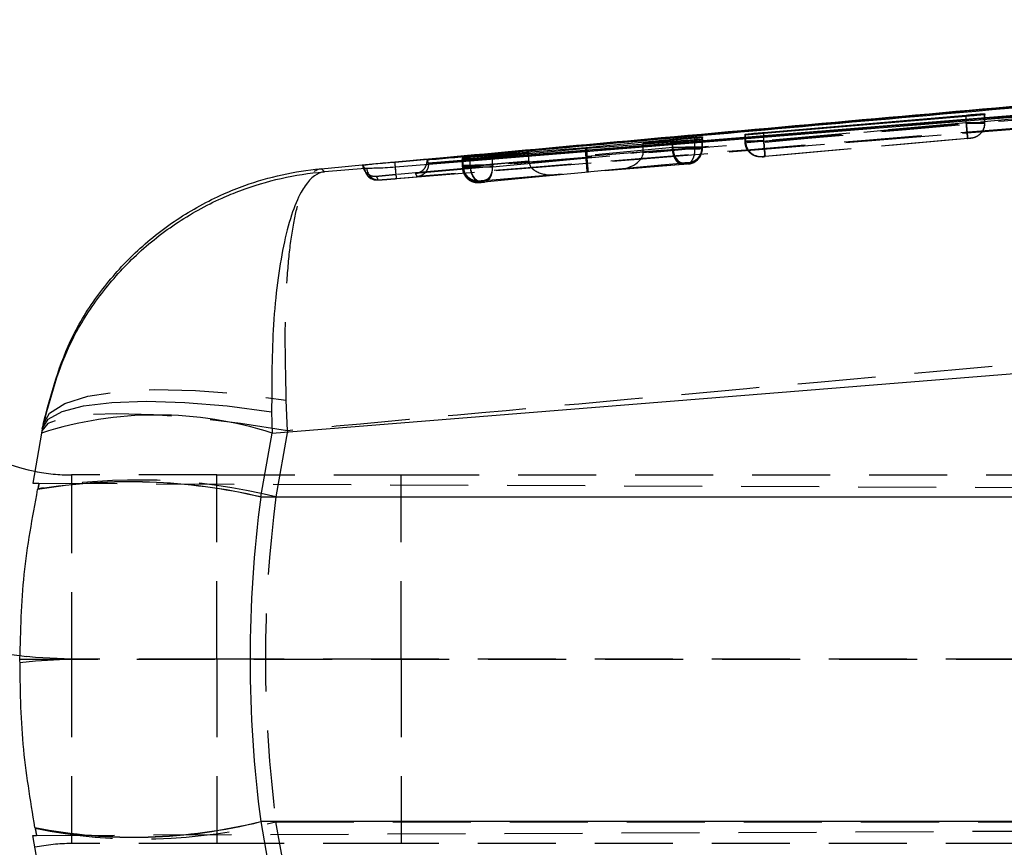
# Model space of a CAD drawing. Extents: x 28 to 416, y 116 to 277.
# Tile 4 of 20: x 174 to 190, y 149 to 162. Entities that reach past the tile are written whole.
import ezdxf

# ---------------------------------------------------------------- set-up
doc = ezdxf.new("R2010")
doc.units = 0
doc.linetypes.add('HIDDEN', pattern=[1.905, 1.27, -0.635])
doc.layers.get('0').update_dxf_attribs({"linetype": 'CONTINUOUS'})

msp = doc.modelspace()

# ---------------------------------------------------------------- linework, layer by layer
at = {"color": 7, "linetype": 'CONTINUOUS'}
for p, q in [((206.2969, 162.3242), (180.3387, 160.0049)), ((209.4636, 162.3087), (180.8841, 159.989)), ((186.3411, 160.4891), (189.6387, 160.7723)), ((189.9431, 160.782), (189.9366, 160.7803)), ((189.9432, 160.7925), (189.9431, 160.782)), ((189.6392, 160.7505), (186.3417, 160.4715)), ((186.0367, 160.4502), (186.0368, 160.4584)), ((186.0368, 160.4584), (186.047, 160.4604)), ((183.4472, 160.2419), (184.8595, 160.3779)), ((184.858, 160.3311), (183.4656, 160.2271)), ((185.222, 160.3937), (184.3785, 160.3129)), ((184.3785, 160.3129), (185.221, 160.3759)), ((184.3785, 160.2953), (184.3785, 160.3129)), ((185.3436, 160.4076), (185.3382, 160.4063)), ((185.3431, 160.3748), (185.3393, 160.3738)), ((185.3432, 160.3829), (185.3431, 160.3748)), ((185.3437, 160.4165), (185.3436, 160.4076)), ((182.5187, 160.1547), (181.561, 160.0799)), ((181.5616, 160.0666), (182.5187, 160.1547)), ((181.9237, 160.1226), (183.4472, 160.2419)), ((183.4656, 160.2271), (181.9237, 160.086)), ((182.5187, 160.1405), (182.5187, 160.1547)), ((183.4472, 160.2254), (183.4472, 160.2419)), ((180.3387, 160.0049), (180.3101, 160.0023)), ((180.3387, 160.0039), (180.3387, 160.0049)), ((180.3387, 160.0039), (180.3392, 160.0039)), ((180.8607, 160.0424), (180.8606, 160.025)), ((180.8841, 159.989), (180.8607, 160.0424)), ((180.8841, 159.9875), (180.8841, 159.989)), ((180.8841, 159.9732), (180.8841, 159.9875)), ((181.4367, 160.0479), (181.4368, 160.0538)), ((181.4368, 160.0538), (181.4437, 160.055)), ((181.4371, 160.0716), (181.4373, 160.0776)), ((181.4373, 160.0776), (181.4462, 160.0791)), ((179.8541, 159.9017), (179.1906, 159.8487)), ((179.8437, 159.9015), (179.8541, 159.9017)), ((179.8803, 159.9024), (179.8541, 159.9017)), ((178.3372, 155.5942), (211.8267, 158.281)), ((178.3303, 155.9432), (178.3372, 155.5942)), ((174.597, 155.666), (174.5845, 155.5951)), ((174.5845, 155.5951), (174.4409, 154.7802)), ((178.1541, 154.5561), (178.3372, 155.5942)), ((174.5212, 154.6767), (174.5219, 154.68)), ((178.1541, 154.5561), (178.1537, 154.5537)), ((212.069, 154.5537), (178.1537, 154.5537)), ((174.2333, 151.9132), (174.2315, 151.9132)), ((212.069, 149.2727), (178.1537, 149.2727)), ((178.1537, 149.2727), (178.1541, 149.2703)), ((178.1541, 149.2703), (178.3372, 148.2322)), ((174.4787, 149.1704), (174.4781, 149.1737)), ((174.5845, 148.2313), (174.4409, 149.0462))]:
    msp.add_line(p, q, dxfattribs=at)
at = {"color": 8, "linetype": 'CONTINUOUS'}
for p, q in [((189.6387, 160.7505), (189.6387, 160.7723)), ((186.3411, 160.4714), (186.3411, 160.4891)), ((184.8595, 160.359), (184.8595, 160.3779)), ((180.3392, 160.0039), (181.5314, 160.1114)), ((181.9237, 160.1082), (181.9237, 160.1226))]:
    msp.add_line(p, q, dxfattribs=at)
at = {"color": 7, "linetype": 'HIDDEN'}
for p, q in [((189.9366, 160.6429), (189.9366, 160.7803)), ((189.9431, 160.6431), (189.9431, 160.782)), ((189.9432, 160.6477), (189.9432, 160.7925)), ((180.0845, 159.7171), (193.0673, 160.7556)), ((180.3683, 159.7384), (193.0673, 160.7556)), ((189.6387, 160.6433), (186.3411, 160.3514)), ((186.3418, 160.3459), (189.6392, 160.6378)), ((189.6387, 160.6433), (189.6387, 160.7505)), ((189.6387, 160.6433), (189.6387, 160.6433)), ((189.6392, 160.6379), (189.6392, 160.7505)), ((189.6392, 160.6378), (189.6392, 160.6379)), ((189.9366, 160.6429), (189.9366, 160.6429)), ((189.943, 160.6374), (189.9432, 160.6421)), ((189.9431, 160.6431), (189.9432, 160.6477)), ((186.0367, 160.3415), (186.0367, 160.4502)), ((186.0368, 160.3461), (186.0368, 160.4584)), ((186.047, 160.3464), (186.047, 160.4604)), ((186.3411, 160.3514), (186.3411, 160.4714)), ((186.3417, 160.3459), (186.3417, 160.4715)), ((184.3785, 160.1632), (184.3785, 160.2953)), ((184.858, 160.2177), (184.858, 160.3311)), ((184.8595, 160.2433), (184.8595, 160.359)), ((185.221, 160.2292), (185.221, 160.3759)), ((185.222, 160.2432), (185.222, 160.3937)), ((185.3382, 160.2453), (185.3382, 160.4063)), ((185.3393, 160.2257), (185.3393, 160.3738)), ((185.3431, 160.226), (185.3431, 160.3748)), ((185.3432, 160.2307), (185.3432, 160.3829)), ((185.3436, 160.2455), (185.3436, 160.4076)), ((185.3437, 160.2506), (185.3437, 160.4165)), ((185.3437, 160.2506), (185.3437, 160.4165)), ((186.0368, 160.3461), (186.0367, 160.3415)), ((186.0367, 160.3415), (186.0367, 160.3415)), ((186.3411, 160.3514), (186.3411, 160.3514)), ((186.3417, 160.3459), (186.3418, 160.3459)), ((186.3631, 160.1023), (189.6605, 160.3943)), ((189.6616, 160.3889), (186.3639, 160.0969)), ((189.7152, 160.394), (189.7141, 160.3939)), ((189.7604, 160.4023), (189.7152, 160.394)), ((189.7153, 160.3987), (189.7152, 160.394)), ((182.5187, 160.0251), (182.5187, 160.1405)), ((184.8595, 160.2433), (183.4472, 160.1096)), ((183.4472, 160.1096), (183.4472, 160.2254)), ((183.4656, 160.1031), (183.4656, 160.2271)), ((183.4656, 160.1031), (184.858, 160.2177)), ((184.3785, 160.1632), (185.222, 160.2432)), ((185.221, 160.2292), (184.3785, 160.1599)), ((184.858, 160.2177), (184.8581, 160.2177)), ((185.221, 160.2291), (185.221, 160.2292)), ((185.222, 160.2432), (185.222, 160.2432)), ((185.3382, 160.2453), (185.3382, 160.2453)), ((185.3393, 160.2253), (185.3431, 160.226)), ((185.3393, 160.2257), (185.3393, 160.2253)), ((185.343, 160.2201), (185.3432, 160.225)), ((185.3431, 160.2258), (185.3432, 160.2307)), ((185.3431, 160.2258), (185.3431, 160.226)), ((185.3432, 160.2307), (185.3432, 160.2307)), ((185.3435, 160.2398), (185.3436, 160.2449)), ((185.3437, 160.2506), (185.3436, 160.2449)), ((185.3436, 160.2455), (185.3437, 160.2506)), ((181.4367, 160.0479), (181.4367, 159.9232)), ((181.4368, 159.9287), (181.4368, 160.0538)), ((181.4371, 159.9447), (181.4371, 160.0716)), ((181.4373, 159.9499), (181.4373, 160.0776)), ((181.4437, 159.9289), (181.4437, 160.055)), ((181.4462, 159.9501), (181.4462, 160.0791)), ((181.561, 159.9464), (181.561, 160.0799)), ((181.561, 159.9462), (182.5187, 160.0251)), ((181.5616, 159.9311), (181.5616, 160.0666)), ((182.5187, 160.0217), (181.5616, 159.931)), ((181.9237, 159.958), (181.9237, 160.1082)), ((181.9237, 159.9306), (181.9237, 160.086)), ((183.4483, 160.0834), (181.9237, 159.958)), ((181.9237, 159.9306), (183.4668, 160.0768)), ((183.4678, 159.8464), (185.0291, 159.9942)), ((185.0281, 159.9687), (183.4867, 159.8418)), ((185.0942, 159.9942), (183.983, 159.8888)), ((183.983, 159.8888), (185.0925, 159.9801)), ((185.1147, 159.9963), (185.0942, 159.9942)), ((185.1152, 159.9769), (185.1134, 159.9765)), ((185.1156, 159.9964), (185.1147, 159.9963)), ((185.1153, 159.9817), (185.1152, 159.9769)), ((185.1157, 160.0016), (185.1156, 159.9964)), ((186.3087, 160.0925), (186.3088, 160.0971)), ((186.3088, 160.0971), (186.3105, 160.0973)), ((181.4368, 159.9287), (181.4367, 159.9232)), ((181.4373, 159.9499), (181.4371, 159.9447)), ((181.4371, 159.9447), (181.4371, 159.9447)), ((181.4463, 159.9501), (181.4462, 159.9501)), ((181.561, 159.9462), (181.561, 159.9464)), ((181.5616, 159.931), (181.5616, 159.9311)), ((183.4867, 159.8418), (181.7963, 159.6815)), ((181.7968, 159.709), (183.4678, 159.8464)), ((181.9237, 159.958), (181.9237, 159.958)), ((181.7087, 159.6741), (181.7088, 159.6797)), ((181.7088, 159.6797), (181.71, 159.6799)), ((181.7092, 159.6956), (181.7093, 159.7009)), ((181.7093, 159.7009), (181.7107, 159.7011)), ((181.71, 159.6799), (181.7313, 159.682)), ((181.7313, 159.682), (182.9634, 159.7987)), ((182.9634, 159.7987), (181.7323, 159.6973)), ((178.5896, 155.6333), (178.5694, 156.13)), ((178.5896, 155.6333), (178.3998, 154.557)), ((175.0732, 154.9132), (175.0732, 151.9132)), ((177.4374, 154.9132), (175.0732, 154.9132)), ((177.4374, 151.9132), (177.4374, 154.9132)), ((177.4374, 154.9132), (180.4374, 154.9132)), ((180.4374, 151.9132), (180.4374, 154.9132)), ((180.4374, 154.9132), (213.4375, 154.9132)), ((174.5432, 154.7797), (219.3941, 154.584)), ((178.3998, 154.557), (203.3428, 154.557)), ((174.2333, 151.9132), (219.3941, 151.9132)), ((175.0732, 151.9132), (175.0732, 148.9132)), ((177.4374, 151.9132), (175.0732, 151.9132)), ((177.4374, 151.9132), (177.4374, 148.9132)), ((180.4374, 151.9132), (177.4374, 151.9132)), ((180.4374, 151.9132), (180.4374, 148.9132)), ((213.4375, 151.9132), (180.4374, 151.9132)), ((174.5026, 149.0464), (219.8245, 149.2442)), ((178.5896, 148.193), (178.3998, 149.2694)), ((178.3998, 149.2694), (203.3428, 149.2694)), ((177.4374, 148.9132), (175.0732, 148.9132)), ((180.4374, 148.9132), (177.4374, 148.9132)), ((213.4375, 148.9132), (180.4374, 148.9132))]:
    msp.add_line(p, q, dxfattribs=at)
at = {"color": 7, "linetype": 'CONTINUOUS', "flags": 128}
for points in [[(193.044, 160.9483), (192.6712, 160.9181), (191.0537, 160.7875), (184.5834, 160.265), (180.3457, 159.923)], [(174.597, 155.666), (174.6931, 155.8203), (174.9196, 155.9459), (175.2688, 156.0386), (175.7292, 156.0953), (176.2853, 156.1141), (176.9187, 156.0943), (177.608, 156.0367), (178.3303, 155.9432)], [(174.4409, 154.7802), (174.4523, 154.7801), (174.4864, 154.78), (174.5432, 154.7797)], [(174.4409, 149.0462), (174.4477, 149.0462), (174.4684, 149.0463), (174.5026, 149.0464)]]:
    msp.add_lwpolyline(points, dxfattribs=at)
at = {"color": 7, "linetype": 'HIDDEN', "flags": 128}
for points in [[(184.8595, 160.2433), (184.8656, 160.1933), (184.8774, 160.1453), (184.8945, 160.1013), (184.9162, 160.0631), (184.9416, 160.0322), (184.9696, 160.0099), (184.9992, 159.997), (185.0291, 159.9942)], [(181.7963, 159.6815), (181.8241, 159.6882), (181.85, 159.7037), (181.8732, 159.7274), (181.8928, 159.7584), (181.9082, 159.7957), (181.9186, 159.8378), (181.9239, 159.8833), (181.9237, 159.9306)], [(179.8924, 159.7856), (179.8924, 159.7856), (179.8924, 159.7856), (179.8924, 159.7856), (179.8924, 159.7856), (179.8924, 159.7856), (179.8924, 159.7856), (179.8924, 159.7856), (179.8924, 159.7856), (179.9525, 159.7382), (179.9691, 159.7313)], [(174.6092, 155.7347), (174.7158, 155.922), (174.9616, 156.0774), (175.3376, 156.1954), (175.8304, 156.2717), (176.4225, 156.3037), (177.0926, 156.2901), (177.8169, 156.2315), (178.5694, 156.13)], [(178.5896, 155.6333), (177.824, 155.7512), (177.0867, 155.8386), (176.405, 155.8925), (175.804, 155.9106), (175.3061, 155.8925), (174.9295, 155.8386), (174.6883, 155.7512), (174.5913, 155.6333)], [(175.0732, 151.9132), (174.488, 151.9418), (174.3457, 151.9574)], [(175.0732, 151.9132), (174.488, 151.8846), (174.2289, 151.8535)]]:
    msp.add_lwpolyline(points, dxfattribs=at)
at = {"color": 7, "linetype": 'HIDDEN'}
for centre, radius, start, end in [((189.6931, 160.6431), 0.25, 322.27391, 359.99749), ((186.2868, 160.3461), 0.25, 180.00052, 275.06128), ((186.2942, 160.344), 0.2472, 179.45721, 273.77176), ((185.0936, 160.2455), 0.25, 275.05682, 359.99998), ((180.046, 159.9184), 0.203, 184.77716, 274.59588), ((180.0756, 159.9124), 0.1956, 182.92151, 272.62364), ((181.6867, 159.9232), 0.25, 180.00222, 275.05905), ((181.6868, 159.9287), 0.25, 180.00097, 275.06008), ((175.0732, 157.9132), 3, 258.49668, 270), ((176.1506, 145.4925), 9.3394, 76.06457, 100.03136), ((176.2129, 157.6161), 8.6284, 258.41461, 284.68191), ((175.0732, 145.9132), 3, 90, 101.50332)]:
    msp.add_arc(centre, radius, start, end, dxfattribs=at)
at = {"color": 7, "linetype": 'CONTINUOUS'}
for centre, radius, start, end in [((176.4595, 149.7724), 6.1171, 72.12412, 107.84912), ((175.0732, 157.9132), 3, 225.22469, 258.49668), ((176.0296, 145.5296), 9.2707, 76.75481, 99.36413), ((176.0279, 145.5303), 9.2728, 76.74426, 99.34663), ((175.0732, 157.9132), 6, 225.22469, 263.036), ((176.0916, 157.5532), 8.5334, 259.10091, 283.98393), ((176.0901, 157.5515), 8.5346, 259.11691, 283.99514)]:
    msp.add_arc(centre, radius, start, end, dxfattribs=at)
at = {"color": 7, "linetype": 'HIDDEN'}
for centre, major_axis, ratio, start_param, end_param in [((189.6372, 160.6381), (0.3059, 0.0049), 0.0015346, 6.0771082, 6.2804221), ((186.337, 160.3506), (0.3002, 0.0044), 0.0014048, 2.8796212, 3.1471357), ((183.9609, 160.1378), (0.417, 0.0369), 0.5972121, 4.7123906, 6.2236541), ((184.1697, 160.1576), (0.0151, 0.2505), 0.8314022, 4.7714837, 4.784904), ((185.0931, 160.2259), (0.191, -0.1613), 0.9996576, 5.5017039, 6.9842044), ((185.0396, 160.2407), (0.304, 0.0048), 0.001493, 5.3557462, 6.0935941), ((185.0379, 160.2405), (0.3056, 0.0049), 0.0015292, 6.0960221, 6.281056), ((182.7303, 160.0303), (0.0153, 0.2503), 0.8432897, 1.6430893, 1.6568415), ((182.9414, 160.0477), (0.4221, 0.0374), 0.5899311, 3.096312, 4.7124034), ((183.6569, 160.1154), (0.0163, 0.2504), 0.8349103, 1.6484785, 1.7532331), ((183.4457, 160.0955), (-0.022, 0.249), 0.0061814, 3.1519835, 4.6633234), ((183.6751, 160.1081), (0.014, 0.2503), 0.8350205, 1.6374533, 1.7425229), ((183.4646, 160.0908), (-0.0221, 0.249), 0.0035524, 3.1311893, 4.6559644), ((181.7407, 159.9335), (0.3039, 0.0048), 0.0014897, 2.9272601, 3.1408688), ((181.7397, 159.9545), (0.3024, 0.0046), 0.0014559, 2.8974578, 3.141406), ((181.7421, 159.9336), (0.3055, 0.0049), 0.0015261, 2.2031965, 2.9255), ((177.5414, 148.9837), (4.1562, 23.4693), 0.17034, 1.3515258, 1.3555087), ((189.3952, 151.9132), (0, 15.225), 0.7333333, 1.3962634, 1.7453293), ((177.1995, 156.782), (-6.8477, 39.0179), 0.1024853, 1.7492994, 1.7523574)]:
    msp.add_ellipse(centre, major_axis=major_axis, ratio=ratio, start_param=start_param, end_param=end_param, dxfattribs=at)
at = {"color": 7, "linetype": 'CONTINUOUS'}
for centre, major_axis, ratio, start_param, end_param in [((177.4854, 148.6662), (4.4185, 24.9568), 0.1601886, 1.3517692, 1.3558856), ((189.3952, 151.9132), (0, 15.225), 0.7497201, 1.3964826, 1.7451101), ((177.0635, 157.5531), (-7.6137, 43.3621), 0.0922166, 1.7491238, 1.7520386)]:
    msp.add_ellipse(centre, major_axis=major_axis, ratio=ratio, start_param=start_param, end_param=end_param, dxfattribs=at)
for points, knots in [([(180.8607, 160.0424), (180.8763, 160.0438), (181.4312, 160.0935), (184.1428, 160.3359), (192.5188, 161.0806), (200.3566, 161.7674), (206.0372, 162.2651)], [0, 0, 0, 0, 0.0018693, 0.0661233, 0.3231391, 1, 1, 1, 1]), ([(180.8841, 159.9875), (185.6419, 160.3715), (195.1682, 161.1404), (204.695, 161.9142), (209.4638, 162.3023), (209.4644, 162.3023)], [0, 0, 0, 0, 0.4994087, 0.9999387, 1, 1, 1, 1]), ([(179.1393, 159.8992), (180.9109, 160.0619), (185.007, 160.4381), (189.1047, 160.8006), (191.4302, 161.0063)], [0, 0, 0, 0, 0.43250365, 1, 1, 1, 1]), ([(189.6387, 160.7723), (189.6729, 160.7752), (189.7415, 160.7809), (189.8328, 160.7877), (189.9016, 160.7921), (189.9378, 160.7936), (189.9417, 160.7928), (189.9432, 160.7925)], [0, 0, 0, 0, 0.21552589, 0.43107576, 0.64622194, 0.86118329, 1, 1, 1, 1]), ([(189.9366, 160.7803), (189.9262, 160.7788), (189.9054, 160.7758), (189.8351, 160.7684), (189.7442, 160.7596), (189.6746, 160.7536), (189.6392, 160.7505)], [0, 0, 0, 0, 0.2478759, 0.4957327, 0.7438333, 1, 1, 1, 1]), ([(186.3417, 160.4715), (186.3074, 160.4686), (186.2388, 160.4629), (186.1474, 160.456), (186.0785, 160.4513), (186.0422, 160.4495), (186.0382, 160.45), (186.0367, 160.4502)], [0, 0, 0, 0, 0.2156713, 0.4313438, 0.6467341, 0.8620235, 1, 1, 1, 1]), ([(186.047, 160.4604), (186.0592, 160.462), (186.0836, 160.465), (186.1581, 160.4726), (186.247, 160.4809), (186.3112, 160.4865), (186.3411, 160.4891)], [0, 0, 0, 0, 0.258172, 0.5163321, 0.7746822, 1, 1, 1, 1]), ([(185.3393, 160.3738), (185.33, 160.3726), (185.3116, 160.3701), (185.244, 160.3634), (185.1554, 160.3553), (185.0533, 160.3465), (184.9479, 160.3379), (184.888, 160.3334), (184.858, 160.3311)], [0, 0, 0, 0, 0.166485, 0.3329628, 0.4995557, 0.6660487, 0.8322333, 1, 1, 1, 1]), ([(184.8595, 160.3779), (184.8892, 160.3808), (184.9488, 160.3865), (185.0535, 160.3958), (185.1555, 160.4044), (185.2446, 160.4113), (185.3098, 160.4158), (185.3401, 160.4172), (185.3428, 160.4167), (185.3437, 160.4165)], [0, 0, 0, 0, 0.1540094, 0.3080164, 0.4607929, 0.6166637, 0.7688489, 0.9214516, 1, 1, 1, 1]), ([(185.221, 160.3759), (185.2395, 160.3773), (185.2839, 160.3805), (185.332, 160.3834), (185.3395, 160.383), (185.3432, 160.3829)], [0, 0, 0, 0, 0.2623187, 0.6296621, 1, 1, 1, 1]), ([(185.3382, 160.4063), (185.3285, 160.405), (185.309, 160.4024), (185.2589, 160.3973), (185.2271, 160.3942), (185.222, 160.3937)], [0, 0, 0, 0, 0.456328, 0.9126117, 1, 1, 1, 1]), ([(180.3101, 160.0023), (180.2518, 159.9969), (180.1352, 159.9861), (179.9839, 159.9715), (179.8732, 159.9602), (179.8225, 159.9545), (179.8181, 159.9534), (179.8167, 159.953)], [0, 0, 0, 0, 0.222623, 0.4452348, 0.6676388, 0.8896758, 1, 1, 1, 1]), ([(180.3101, 160.0023), (180.3196, 160.0028), (180.3292, 160.0033), (180.3387, 160.0039), (180.3387, 160.0039)], [0, 0, 0, 0, 0.9979111, 1, 1, 1, 1]), ([(180.3467, 159.9209), (180.3462, 159.9262), (180.344, 159.951), (180.3413, 159.9806), (180.3392, 160.0039)], [0, 0, 0, 0, 0.2130865, 1, 1, 1, 1]), ([(180.8503, 159.9638), (180.8512, 159.9658), (180.8591, 159.9834), (180.8599, 160.0055), (180.8606, 160.025)], [0, 0, 0, 0, 0.1150434, 1, 1, 1, 1]), ([(180.8606, 160.025), (180.8606, 160.025), (180.8646, 160.0161), (180.8744, 159.997), (180.8761, 159.9812), (180.8841, 159.9732), (180.8841, 159.9732)], [0, 0, 0, 0, 0.00015582, 0.50027967, 0.99992216, 1, 1, 1, 1]), ([(181.9237, 160.086), (181.8941, 160.0834), (181.8349, 160.0782), (181.7303, 160.0694), (181.6279, 160.0611), (181.538, 160.0542), (181.4718, 160.0494), (181.4405, 160.0476), (181.4377, 160.0478), (181.4367, 160.0479)], [0, 0, 0, 0, 0.1533121, 0.3066135, 0.4590726, 0.6147328, 0.7667038, 0.9187606, 1, 1, 1, 1]), ([(181.561, 160.0799), (181.5423, 160.0784), (181.4975, 160.0749), (181.4488, 160.0716), (181.4411, 160.0716), (181.4371, 160.0716)], [0, 0, 0, 0, 0.2623569, 0.628292, 1, 1, 1, 1]), ([(181.4437, 160.055), (181.4544, 160.0562), (181.4757, 160.0585), (181.5265, 160.0634), (181.5576, 160.0662), (181.5616, 160.0666)], [0, 0, 0, 0, 0.46613104, 0.93221744, 1, 1, 1, 1]), ([(181.4462, 160.0791), (181.4581, 160.0805), (181.4819, 160.0832), (181.5558, 160.0904), (181.6485, 160.0991), (181.7522, 160.1083), (181.8485, 160.1165), (181.9007, 160.1208), (181.9237, 160.1226)], [0, 0, 0, 0, 0.1728048, 0.3456077, 0.5185258, 0.6914419, 0.8641845, 1, 1, 1, 1]), ([(174.597, 155.666), (174.7289, 156.1634), (174.9334, 156.9353), (175.5175, 157.8412), (176.0798, 158.4812), (176.7527, 159.0199), (177.3523, 159.3539), (178.1469, 159.6809), (178.7176, 159.8098), (179.1858, 159.8483), (179.1906, 159.8487)], [0, 0, 0, 0, 0.227615, 0.3531653, 0.4787256, 0.6090991, 0.7394823, 0.787121, 0.9978147, 1, 1, 1, 1]), ([(174.6092, 155.7347), (174.7408, 156.2312), (174.9459, 157.0049), (175.533, 157.9128), (176.1004, 158.5545), (176.7776, 159.0916), (177.3947, 159.431), (178.1681, 159.7393), (178.7108, 159.8599), (179.1345, 159.8988), (179.1393, 159.8992)], [0, 0, 0, 0, 0.2292708, 0.3571788, 0.4850983, 0.6169828, 0.7488775, 0.8051242, 0.9977983, 1, 1, 1, 1]), ([(179.1906, 159.8487), (179.1894, 159.8486), (179.0782, 159.8366), (178.9477, 159.7404), (178.7748, 159.4595), (178.6496, 159.1608), (178.5191, 158.6623), (178.4216, 158.0568), (178.3349, 157.1878), (178.3321, 156.431), (178.3303, 155.9432)], [0, 0, 0, 0, 0.0021853, 0.2128781, 0.2605052, 0.3908932, 0.5212718, 0.6468321, 0.7723823, 1, 1, 1, 1]), ([(179.1906, 159.8487), (179.1828, 159.8564), (179.1674, 159.8716), (179.1486, 159.8901), (179.1393, 159.8992)], [0, 0, 0, 0, 0.502233, 1, 1, 1, 1]), ([(179.8167, 159.953), (179.8172, 159.952), (179.8197, 159.9467), (179.8287, 159.9281), (179.8372, 159.9131), (179.8437, 159.9015)], [0, 0, 0, 0, 0.05458617, 0.27293108, 1, 1, 1, 1]), ([(180.3457, 159.923), (180.2889, 159.9189), (180.1737, 159.9106), (180.0219, 159.9051), (179.9261, 159.9033), (179.8912, 159.9026), (179.8803, 159.9024)], [0, 0, 0, 0, 0.2842049, 0.5759996, 0.867824, 1, 1, 1, 1]), ([(174.6092, 155.7347), (174.6069, 155.7218), (174.6024, 155.6961), (174.5988, 155.676), (174.597, 155.666)], [0, 0, 0, 0, 0.500831, 1, 1, 1, 1]), ([(174.2333, 151.9132), (174.245, 152.375), (174.2684, 153.3037), (174.4366, 154.2174), (174.5212, 154.6767)], [0, 0, 0, 0, 0.4972793, 1, 1, 1, 1]), ([(174.4781, 149.1737), (174.403, 149.6249), (174.252, 150.5318), (174.2396, 151.4512), (174.2333, 151.9132)], [0, 0, 0, 0, 0.4974542, 1, 1, 1, 1])]:
    msp.add_open_spline(points, degree=3, knots=knots, dxfattribs=at)
at = {"color": 7, "linetype": 'HIDDEN'}
for points, knots in [([(181.5314, 160.1114), (183.7808, 160.3148), (192.035, 161.0608), (200.2908, 161.7885), (206.2969, 162.3179)], [0, 0, 0, 0, 0.2725125, 1, 1, 1, 1]), ([(206.3139, 162.1158), (200.308, 161.5863), (191.655, 160.8233), (183.0036, 160.0411), (180.3571, 159.8018)], [0, 0, 0, 0, 0.6940826, 1, 1, 1, 1]), ([(180.6751, 159.8247), (184.9327, 160.205), (193.435, 160.9646), (201.9386, 161.71), (206.1839, 162.0822)], [0, 0, 0, 0, 0.5007601, 1, 1, 1, 1]), ([(209.8027, 162.1269), (204.924, 161.7303), (195.2226, 160.9416), (185.5209, 160.1587), (180.6981, 159.7695)], [0, 0, 0, 0, 0.50289606, 1, 1, 1, 1]), ([(189.9432, 160.6477), (189.9432, 160.6477), (189.9426, 160.6477), (189.9427, 160.6477), (189.9226, 160.6475), (189.8668, 160.6468), (189.7864, 160.6456), (189.706, 160.6443), (189.6566, 160.6436), (189.6387, 160.6433)], [0, 0, 0, 0, 0.0001001, 0.0476216, 0.2597675, 0.472588, 0.6885226, 0.8877873, 1, 1, 1, 1]), ([(189.6605, 160.3943), (189.6602, 160.3982), (189.6595, 160.4062), (189.6545, 160.4639), (189.6473, 160.5459), (189.6416, 160.6108), (189.6387, 160.6433)], [0, 0, 0, 0, 0.2500011, 0.4999986, 0.7499988, 1, 1, 1, 1]), ([(189.6392, 160.6379), (189.6392, 160.6379), (189.6603, 160.6382), (189.7074, 160.6389), (189.7849, 160.6402), (189.8617, 160.6415), (189.9145, 160.6423), (189.931, 160.6429), (189.9366, 160.6429), (189.9366, 160.6429)], [0, 0, 0, 0, 0.00014445, 0.15295933, 0.34158214, 0.58997115, 0.83473641, 0.99985331, 1, 1, 1, 1]), ([(189.6392, 160.6378), (189.6422, 160.605), (189.648, 160.5394), (189.6554, 160.4569), (189.6606, 160.3994), (189.6613, 160.3924), (189.6616, 160.3889)], [0, 0, 0, 0, 0.2499994, 0.4999989, 0.7499995, 1, 1, 1, 1]), ([(189.9366, 160.6429), (189.9341, 160.6148), (189.929, 160.5586), (189.8872, 160.4838), (189.8255, 160.4269), (189.7702, 160.4038), (189.7325, 160.3959), (189.7215, 160.3947), (189.7141, 160.3939)], [0, 0, 0, 0, 0.22692244, 0.45384336, 0.68077121, 0.90769089, 0.93831767, 1, 1, 1, 1]), ([(186.0367, 160.3415), (186.0367, 160.3415), (186.0367, 160.3415), (186.043, 160.3415), (186.0693, 160.3418), (186.1175, 160.3425), (186.1817, 160.3434), (186.2662, 160.3447), (186.3212, 160.3456), (186.3416, 160.3459), (186.3417, 160.3459)], [0, 0, 0, 0, 0.00012518, 0.13234323, 0.34724826, 0.43963174, 0.65421269, 0.87104581, 0.99986698, 1, 1, 1, 1]), ([(186.3087, 160.0925), (186.3006, 160.092), (186.2749, 160.0905), (186.2211, 160.0971), (186.1515, 160.1254), (186.0881, 160.1823), (186.045, 160.2572), (186.0394, 160.3134), (186.0367, 160.3415)], [0, 0, 0, 0, 0.0588218, 0.1871414, 0.3903509, 0.5935711, 0.7967837, 1, 1, 1, 1]), ([(186.3411, 160.3514), (186.3411, 160.3514), (186.3121, 160.3507), (186.2481, 160.35), (186.1582, 160.3484), (186.0853, 160.3472), (186.0555, 160.3464), (186.047, 160.3464), (186.047, 160.3464)], [0, 0, 0, 0, 0.0001033, 0.2191886, 0.481622, 0.7422692, 0.9998498, 1, 1, 1, 1]), ([(186.3631, 160.1023), (186.3627, 160.1063), (186.362, 160.1143), (186.357, 160.172), (186.3497, 160.254), (186.344, 160.3189), (186.3411, 160.3514)], [0, 0, 0, 0, 0.2499985, 0.5000003, 0.7499987, 1, 1, 1, 1]), ([(186.3418, 160.3459), (186.3443, 160.3179), (186.3493, 160.2618), (186.3559, 160.1863), (186.3623, 160.1151), (186.3633, 160.1037), (186.3639, 160.0969)], [0, 0, 0, 0, 0.2142393, 0.4284786, 0.6555464, 1, 1, 1, 1]), ([(189.6605, 160.3943), (189.6636, 160.3946), (189.6724, 160.3953), (189.6868, 160.3966), (189.7013, 160.3977), (189.7115, 160.3985), (189.715, 160.3987), (189.7152, 160.3987), (189.7153, 160.3987)], [0, 0, 0, 0, 0.1095207, 0.3068196, 0.5222182, 0.7374855, 0.955205, 1, 1, 1, 1]), ([(189.7141, 160.3939), (189.713, 160.3937), (189.7102, 160.3934), (189.7007, 160.3925), (189.6872, 160.3912), (189.6736, 160.3899), (189.6653, 160.3892), (189.6616, 160.3889)], [0, 0, 0, 0, 0.1627964, 0.411169, 0.6597084, 0.8456059, 1, 1, 1, 1]), ([(184.8581, 160.2177), (184.8623, 160.2178), (184.8943, 160.2183), (184.9667, 160.2193), (185.0755, 160.2211), (185.1788, 160.2227), (185.2621, 160.2242), (185.3168, 160.2251), (185.3341, 160.2257), (185.3392, 160.2257), (185.3393, 160.2257)], [0, 0, 0, 0, 0.0249704, 0.1904902, 0.3746439, 0.5415184, 0.7057443, 0.869774, 0.9999049, 1, 1, 1, 1]), ([(185.0281, 159.9687), (185.018, 159.9687), (184.9979, 159.9687), (184.9677, 159.9818), (184.9393, 160.0038), (184.9136, 160.035), (184.8917, 160.0736), (184.8746, 160.1182), (184.8625, 160.1669), (184.8596, 160.2008), (184.8581, 160.2177)], [0, 0, 0, 0, 0.1249952, 0.2499985, 0.3749983, 0.4999984, 0.6250006, 0.7499999, 0.8750002, 1, 1, 1, 1]), ([(185.3437, 160.2506), (185.3437, 160.2506), (185.3437, 160.2506), (185.3319, 160.2505), (185.2818, 160.2499), (185.2039, 160.2487), (185.108, 160.2473), (185.0034, 160.2457), (184.9195, 160.2442), (184.8744, 160.2436), (184.8595, 160.2433), (184.8595, 160.2433)], [0, 0, 0, 0, 0.0000893, 0.1527903, 0.3086237, 0.4543733, 0.6153372, 0.7647657, 0.9170894, 0.9999101, 1, 1, 1, 1]), ([(185.0925, 159.9801), (185.111, 159.9854), (185.148, 159.9961), (185.1914, 160.0543), (185.2195, 160.1347), (185.2205, 160.1976), (185.221, 160.2291)], [0, 0, 0, 0, 0.2499986, 0.5000002, 0.7499991, 1, 1, 1, 1]), ([(185.1134, 159.9765), (185.1156, 159.9767), (185.1267, 159.9778), (185.165, 159.9844), (185.2258, 160.0095), (185.2885, 160.0663), (185.3312, 160.141), (185.3366, 160.1972), (185.3393, 160.2253)], [0, 0, 0, 0, 0.0186946, 0.0921613, 0.3193082, 0.5462638, 0.7731318, 1, 1, 1, 1]), ([(185.1147, 159.9963), (185.1235, 159.9973), (185.1618, 160.002), (185.2248, 160.028), (185.2885, 160.0861), (185.3305, 160.161), (185.3356, 160.2172), (185.3382, 160.2453)], [0, 0, 0, 0, 0.0736307, 0.3188089, 0.5458737, 0.7729371, 1, 1, 1, 1]), ([(185.3432, 160.2307), (185.3432, 160.2307), (185.3432, 160.2307), (185.3363, 160.2307), (185.3129, 160.2304), (185.2812, 160.2301), (185.2424, 160.2291), (185.221, 160.2291), (185.221, 160.2291)], [0, 0, 0, 0, 0.0002181, 0.3333657, 0.4374311, 0.7071861, 0.9997956, 1, 1, 1, 1]), ([(180.8841, 159.9732), (180.8825, 159.9542), (180.8793, 159.9162), (180.8537, 159.8604), (180.8074, 159.8071), (180.7513, 159.7784), (180.7118, 159.7707), (180.6988, 159.7695), (180.6981, 159.7695)], [0, 0, 0, 0, 0.1572196, 0.3135143, 0.5425112, 0.8512097, 0.9921347, 1, 1, 1, 1]), ([(185.1134, 159.9765), (185.1125, 159.9764), (185.1095, 159.9761), (185.1006, 159.9752), (185.0854, 159.9737), (185.0668, 159.972), (185.0474, 159.9703), (185.0345, 159.9692), (185.0288, 159.9688), (185.0281, 159.9687)], [0, 0, 0, 0, 0.07790392, 0.25641419, 0.43261578, 0.60889126, 0.8015249, 0.97489911, 1, 1, 1, 1]), ([(185.0291, 159.9942), (185.0318, 159.9945), (185.0397, 159.9953), (185.0549, 159.9966), (185.0735, 159.9983), (185.0907, 159.9997), (185.1045, 160.0009), (185.1139, 160.0015), (185.1151, 160.0015), (185.1157, 160.0016)], [0, 0, 0, 0, 0.0819218, 0.2362902, 0.3860892, 0.5443397, 0.6937356, 0.8468639, 1, 1, 1, 1]), ([(185.0925, 159.9801), (185.0962, 159.9804), (185.1036, 159.981), (185.1094, 159.9814), (185.1139, 159.9817), (185.1147, 159.9817), (185.1153, 159.9817)], [0, 0, 0, 0, 0.2856418, 0.5603141, 0.6670604, 1, 1, 1, 1]), ([(186.3639, 160.0969), (186.3602, 160.0966), (186.3503, 160.0957), (186.3351, 160.0944), (186.3236, 160.0935), (186.3148, 160.0928), (186.3097, 160.0925), (186.309, 160.0925), (186.3087, 160.0925)], [0, 0, 0, 0, 0.1283127, 0.3428044, 0.5572017, 0.650518, 0.8699216, 1, 1, 1, 1]), ([(186.3105, 160.0973), (186.3127, 160.0976), (186.3171, 160.0981), (186.3307, 160.0994), (186.3466, 160.1009), (186.3579, 160.1019), (186.3631, 160.1023)], [0, 0, 0, 0, 0.2620549, 0.5241493, 0.7840252, 1, 1, 1, 1]), ([(186.317, 160.093), (186.3204, 160.0932), (186.3283, 160.0938), (186.3457, 160.0953), (186.3584, 160.0964), (186.3638, 160.0969)], [0, 0, 0, 0, 0.2997006, 0.6982895, 1, 1, 1, 1]), ([(178.5694, 156.13), (178.5579, 156.6122), (178.54, 157.3635), (178.5864, 158.2174), (178.6488, 158.8087), (178.7404, 159.2874), (178.8351, 159.5746), (178.9624, 159.8184), (179.0589, 159.8946), (179.1384, 159.8992), (179.1393, 159.8992)], [0, 0, 0, 0, 0.22928247, 0.35719003, 0.48510932, 0.61701909, 0.74893942, 0.80512786, 0.99779825, 1, 1, 1, 1]), ([(180.0371, 159.77), (180.023, 159.7696), (179.9949, 159.7687), (179.9535, 159.7785), (179.915, 159.796), (179.8809, 159.8212), (179.8527, 159.8529), (179.8318, 159.8897), (179.8205, 159.9239), (179.8177, 159.9454), (179.8167, 159.953)], [0, 0, 0, 0, 0.1325185, 0.2650391, 0.3975548, 0.5300668, 0.6625875, 0.7951023, 0.9276232, 1, 1, 1, 1]), ([(180.3683, 159.7384), (180.367, 159.7412), (180.3645, 159.7468), (180.3582, 159.7936), (180.3516, 159.8557), (180.3475, 159.9025), (180.3458, 159.923)], [0, 0, 0, 0, 0.2645289, 0.5290548, 0.793583, 1, 1, 1, 1]), ([(180.3571, 159.8018), (180.3569, 159.8038), (180.3567, 159.8074), (180.3544, 159.8339), (180.3513, 159.8703), (180.3481, 159.9059), (180.3467, 159.9209)], [0, 0, 0, 0, 0.2705655, 0.4853433, 0.7829659, 1, 1, 1, 1]), ([(180.6751, 159.8247), (180.6758, 159.8247), (180.6879, 159.8257), (180.7274, 159.8327), (180.7829, 159.8606), (180.8303, 159.911), (180.8449, 159.9496), (180.8503, 159.9638)], [0, 0, 0, 0, 0.0094387, 0.1700903, 0.5566652, 0.8377045, 1, 1, 1, 1]), ([(180.6981, 159.7695), (180.6943, 159.7779), (180.6866, 159.7949), (180.6789, 159.8147), (180.6751, 159.8247)], [0, 0, 0, 0, 0.49904782, 1, 1, 1, 1]), ([(181.4367, 159.9232), (181.4367, 159.9232), (181.4367, 159.9232), (181.4484, 159.9232), (181.4978, 159.9238), (181.5742, 159.925), (181.6684, 159.9264), (181.7731, 159.9281), (181.8598, 159.9295), (181.9073, 159.9302), (181.9237, 159.9306), (181.9237, 159.9306)], [0, 0, 0, 0, 0.0000889, 0.1517768, 0.3045625, 0.4468019, 0.6063448, 0.7530241, 0.9089363, 0.9999105, 1, 1, 1, 1]), ([(181.4371, 159.9447), (181.4371, 159.9447), (181.4371, 159.9447), (181.4454, 159.9447), (181.48, 159.9451), (181.5235, 159.9458), (181.5557, 159.9463), (181.561, 159.9464), (181.561, 159.9464)], [0, 0, 0, 0, 0.0002139, 0.296153, 0.563703, 0.9298529, 0.9997861, 1, 1, 1, 1]), ([(181.4437, 159.9289), (181.4449, 159.9117), (181.4471, 159.8772), (181.4635, 159.8277), (181.4888, 159.7825), (181.5227, 159.7436), (181.5637, 159.7125), (181.6099, 159.6909), (181.6595, 159.6786), (181.6932, 159.6795), (181.71, 159.6799)], [0, 0, 0, 0, 0.1250065, 0.2500125, 0.3750175, 0.5000169, 0.6250191, 0.7500123, 0.8750137, 1, 1, 1, 1]), ([(181.445, 159.879), (181.4466, 159.8647), (181.4512, 159.8242), (181.4857, 159.7699), (181.5324, 159.7232), (181.5801, 159.6952), (181.6228, 159.6803), (181.6577, 159.6742), (181.6818, 159.673), (181.696, 159.6733), (181.7025, 159.6736), (181.7092, 159.674), (181.7192, 159.6748), (181.7385, 159.6764), (181.7615, 159.6783), (181.7824, 159.6802), (181.7929, 159.6812), (181.7974, 159.6816)], [0, 0, 0, 0, 0.0895134, 0.25406292, 0.38889494, 0.5029515, 0.59748739, 0.67176893, 0.72434484, 0.74901648, 0.76226872, 0.77746819, 0.82067919, 0.87193532, 0.92175013, 0.96590001, 1, 1, 1, 1]), ([(181.9237, 159.958), (181.9237, 159.958), (181.9079, 159.9577), (181.8615, 159.9571), (181.7747, 159.9557), (181.67, 159.9541), (181.5756, 159.9525), (181.4999, 159.9512), (181.4611, 159.9504), (181.449, 159.9501), (181.4463, 159.9501)], [0, 0, 0, 0, 0.0001007, 0.0987694, 0.2713601, 0.44521, 0.6173812, 0.7789071, 0.9509228, 1, 1, 1, 1]), ([(181.4463, 159.9501), (181.4491, 159.922), (181.4549, 159.8658), (181.4973, 159.791), (181.5592, 159.7341), (181.6291, 159.7048), (181.6811, 159.6991), (181.7056, 159.7008), (181.7107, 159.7011)], [0, 0, 0, 0, 0.203836, 0.4076728, 0.611506, 0.8153465, 0.9618343, 1, 1, 1, 1]), ([(181.561, 159.9462), (181.5625, 159.9293), (181.5656, 159.8954), (181.5778, 159.8467), (181.595, 159.8021), (181.6171, 159.7635), (181.643, 159.7324), (181.6716, 159.7103), (181.7019, 159.6973), (181.7221, 159.6973), (181.7323, 159.6973)], [0, 0, 0, 0, 0.12500063, 0.24999836, 0.37500182, 0.49999825, 0.62499899, 0.75000041, 0.87500191, 1, 1, 1, 1]), ([(181.5616, 159.931), (181.5632, 159.9143), (181.5664, 159.8807), (181.5787, 159.8324), (181.5959, 159.7881), (181.6178, 159.7496), (181.6433, 159.7185), (181.6716, 159.6962), (181.7014, 159.6827), (181.7213, 159.6823), (181.7313, 159.682)], [0, 0, 0, 0, 0.1249986, 0.2499986, 0.3749975, 0.499998, 0.6249985, 0.7499972, 0.8749996, 1, 1, 1, 1]), ([(181.9237, 159.958), (181.9236, 159.9299), (181.9233, 159.8738), (181.9015, 159.7991), (181.866, 159.7415), (181.828, 159.7144), (181.8037, 159.7102), (181.7968, 159.709)], [0, 0, 0, 0, 0.2231728, 0.4463481, 0.6695239, 0.9062149, 1, 1, 1, 1]), ([(179.9691, 159.7313), (179.9743, 159.729), (179.9893, 159.7224), (180.0125, 159.7177), (180.0339, 159.7155), (180.0452, 159.7153), (180.0517, 159.7153), (180.0592, 159.7156), (180.0695, 159.7161), (180.0834, 159.717), (180.092, 159.7175)], [0, 0, 0, 0, 0.0819724, 0.23511266, 0.33940054, 0.39474944, 0.44240444, 0.51596429, 0.69825254, 1, 1, 1, 1]), ([(180.3571, 159.8018), (180.3334, 159.7996), (180.274, 159.7942), (180.1842, 159.7857), (180.103, 159.7777), (180.0478, 159.7719), (180.0407, 159.7706), (180.0371, 159.77)], [0, 0, 0, 0, 0.1418486, 0.3564569, 0.5704812, 0.7858715, 1, 1, 1, 1]), ([(180.0371, 159.77), (180.0376, 159.7689), (180.0398, 159.7634), (180.0482, 159.7439), (180.0561, 159.7282), (180.0623, 159.716)], [0, 0, 0, 0, 0.0545865, 0.2729326, 1, 1, 1, 1]), ([(180.0623, 159.716), (180.0653, 159.7161), (180.0687, 159.7161), (180.0827, 159.7169), (180.0845, 159.7171)], [0, 0, 0, 0, 0.8727307, 1, 1, 1, 1]), ([(180.0845, 159.7171), (180.0906, 159.7175), (180.1111, 159.7188), (180.1679, 159.7229), (180.2609, 159.7299), (180.3325, 159.7356), (180.3683, 159.7384)], [0, 0, 0, 0, 0.1212779, 0.4134898, 0.7070973, 1, 1, 1, 1]), ([(181.7963, 159.6815), (181.7933, 159.6813), (181.785, 159.6805), (181.7692, 159.679), (181.7503, 159.6774), (181.7332, 159.6759), (181.7196, 159.6748), (181.7105, 159.6742), (181.7093, 159.6741), (181.7087, 159.6741)], [0, 0, 0, 0, 0.0898925, 0.2483439, 0.399013, 0.5572126, 0.7035521, 0.8517458, 1, 1, 1, 1]), ([(181.7323, 159.6973), (181.7314, 159.6972), (181.7255, 159.6968), (181.7175, 159.6961), (181.7107, 159.6957), (181.7097, 159.6956), (181.7092, 159.6956)], [0, 0, 0, 0, 0.05997616, 0.43235227, 0.70765224, 1, 1, 1, 1]), ([(181.7107, 159.7011), (181.7111, 159.7011), (181.7134, 159.7014), (181.7204, 159.7021), (181.7343, 159.7035), (181.7514, 159.705), (181.7702, 159.7067), (181.7858, 159.7081), (181.7939, 159.7087), (181.7968, 159.709)], [0, 0, 0, 0, 0.04228785, 0.21985455, 0.38463158, 0.55792679, 0.73130274, 0.90333707, 1, 1, 1, 1]), ([(203.3428, 157.8564), (197.1994, 157.3138), (188.9472, 156.585), (180.6978, 155.827), (178.5896, 155.6333)], [0, 0, 0, 0, 0.74445044, 1, 1, 1, 1])]:
    msp.add_open_spline(points, degree=3, knots=knots, dxfattribs=at)

doc.saveas('drawing.dxf')
